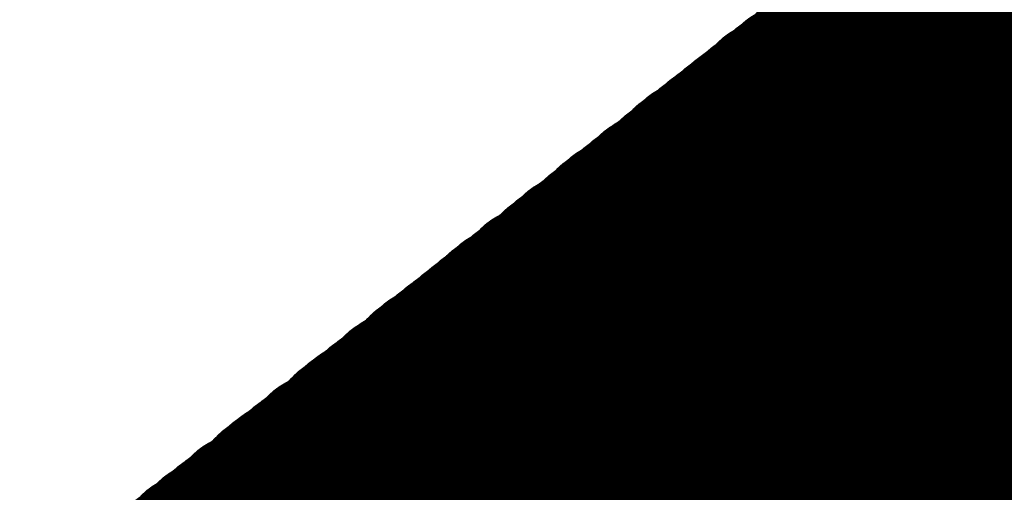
# Model space of a CAD drawing. Extents: x 0 to 65, y -0.2 to 30.2.
# Tile 121 of 237: x 33.485 to 33.623, y 15.5804 to 15.6467. Entities that reach past the tile are written whole.
import ezdxf

# ---------------------------------------------------------------- set-up
doc = ezdxf.new("R2010")
doc.units = 0
doc.layers.add('BOARD_GEOMETRY_SILKSCREEN_', color=1, linetype='CONTINUOUS')

msp = doc.modelspace()

# ---------------------------------------------------------------- linework, layer by layer
at = {"layer": 'BOARD_GEOMETRY_SILKSCREEN_', "const_width": 0.01905}
for points in [[(33.363916, 15.459202), (34.475166, 16.3322)], [(33.82772, 15.459202), (33.623758, 15.663164)], [(33.82899, 15.459202), (33.624266, 15.663672)], [(33.824418, 15.459202), (33.621726, 15.661894)], [(33.825688, 15.459202), (33.622488, 15.662148)], [(33.826704, 15.459202), (33.622996, 15.662656)], [(33.82137, 15.459202), (33.620202, 15.66037)], [(33.822386, 15.459202), (33.62071, 15.660878)], [(33.823656, 15.459202), (33.621218, 15.661386)], [(33.818322, 15.459202), (33.61817, 15.658846)], [(33.819084, 15.459202), (33.618932, 15.659608)], [(33.820354, 15.459202), (33.61944, 15.659862)], [(33.81502, 15.459202), (33.616392, 15.657576)], [(33.816036, 15.459202), (33.617154, 15.658084)], [(33.817052, 15.459202), (33.617662, 15.658592)], [(33.811718, 15.459202), (33.614868, 15.656306)], [(33.812988, 15.459202), (33.615376, 15.65656)], [(33.814004, 15.459202), (33.615884, 15.657068)], [(33.80867, 15.459202), (33.612836, 15.654782)], [(33.809686, 15.459202), (33.613598, 15.65529)], [(33.810702, 15.459202), (33.614106, 15.655798)], [(33.805368, 15.459202), (33.611058, 15.653512)], [(33.806638, 15.459202), (33.61182, 15.653766)], [(33.807654, 15.459202), (33.612328, 15.654274)], [(33.80232, 15.459202), (33.609534, 15.651988)], [(33.803336, 15.459202), (33.610042, 15.652496)], [(33.804352, 15.459202), (33.61055, 15.65275)], [(33.799272, 15.459202), (33.607502, 15.650464)], [(33.800034, 15.459202), (33.60801, 15.651226)], [(33.801304, 15.459202), (33.608772, 15.65148)], [(33.79597, 15.459202), (33.605724, 15.649194)], [(33.796986, 15.459202), (33.606486, 15.649702)], [(33.798002, 15.459202), (33.606994, 15.65021)], [(33.793938, 15.459202), (33.604708, 15.648178)], [(33.7947, 15.459202), (33.605216, 15.648686)], [(33.78962, 15.459202), (33.602168, 15.6464)], [(33.790636, 15.459202), (33.602676, 15.646908)], [(33.791652, 15.459202), (33.603438, 15.647416)], [(33.792668, 15.459202), (33.6042, 15.64767)], [(33.786318, 15.459202), (33.60039, 15.64513)], [(33.787334, 15.459202), (33.601152, 15.645384)], [(33.788604, 15.459202), (33.60166, 15.645892)], [(33.78327, 15.459202), (33.598866, 15.643606)], [(33.784286, 15.459202), (33.599374, 15.644114)], [(33.785302, 15.459202), (33.599882, 15.644368)], [(33.780984, 15.459202), (33.597342, 15.642844)], [(33.782254, 15.459202), (33.598104, 15.643098)], [(33.77692, 15.459202), (33.595056, 15.640812)], [(33.777936, 15.459202), (33.595818, 15.64132)], [(33.778952, 15.459202), (33.596326, 15.641828)], [(33.779968, 15.459202), (33.596834, 15.642082)], [(33.774888, 15.459202), (33.59404, 15.639796)], [(33.77565, 15.459202), (33.594548, 15.640304)], [(33.771586, 15.459202), (33.592008, 15.638272)], [(33.772602, 15.459202), (33.59277, 15.639034)], [(33.773618, 15.459202), (33.593278, 15.639288)], [(33.767268, 15.459202), (33.589722, 15.636748)], [(33.768284, 15.459202), (33.590484, 15.637002)], [(33.769554, 15.459202), (33.590992, 15.63751)], [(33.770316, 15.459202), (33.5915, 15.638018)], [(33.764982, 15.459202), (33.588706, 15.635732)], [(33.766252, 15.459202), (33.589214, 15.635986)], [(33.761934, 15.459202), (33.586674, 15.634208)], [(33.76295, 15.459202), (33.587436, 15.634716)], [(33.76422, 15.459202), (33.587944, 15.635224)], [(33.758886, 15.459202), (33.58515, 15.632938)], [(33.759902, 15.459202), (33.585658, 15.633446)], [(33.760918, 15.459202), (33.586166, 15.6337)], [(33.755584, 15.459202), (33.583118, 15.631414)], [(33.7566, 15.459202), (33.58388, 15.631922)], [(33.75787, 15.459202), (33.584388, 15.63243)], [(33.752536, 15.459202), (33.58134, 15.62989)], [(33.753552, 15.459202), (33.582102, 15.630652)], [(33.754568, 15.459202), (33.58261, 15.630906)], [(33.749234, 15.459202), (33.579816, 15.62862)], [(33.750504, 15.459202), (33.580324, 15.629128)], [(33.751266, 15.459202), (33.580832, 15.629636)], [(33.745932, 15.459202), (33.577784, 15.62735)], [(33.747202, 15.459202), (33.578546, 15.627604)], [(33.748218, 15.459202), (33.579054, 15.628366)], [(33.742884, 15.459202), (33.576006, 15.625826)], [(33.7439, 15.459202), (33.576768, 15.626334)], [(33.74517, 15.459202), (33.577276, 15.626842)], [(33.739836, 15.459202), (33.574482, 15.624556)], [(33.740598, 15.459202), (33.57499, 15.62481)], [(33.741868, 15.459202), (33.575498, 15.625318)], [(33.736534, 15.459202), (33.57245, 15.623032)], [(33.73755, 15.459202), (33.572958, 15.62354)], [(33.738566, 15.459202), (33.57372, 15.624048)], [(33.733232, 15.459202), (33.570672, 15.621508)], [(33.734502, 15.459202), (33.571434, 15.62227)], [(33.735518, 15.459202), (33.571942, 15.622524)], [(33.730184, 15.459202), (33.569148, 15.620238)], [(33.7312, 15.459202), (33.569656, 15.620746)], [(33.732216, 15.459202), (33.570164, 15.621254)], [(33.726882, 15.459202), (33.567116, 15.618968)], [(33.728152, 15.459202), (33.567624, 15.619222)], [(33.729168, 15.459202), (33.568386, 15.619984)], [(33.723834, 15.459202), (33.565338, 15.617444)], [(33.72485, 15.459202), (33.5661, 15.617952)], [(33.725866, 15.459202), (33.566608, 15.61846)], [(33.720786, 15.459202), (33.563814, 15.616174)], [(33.721548, 15.459202), (33.564322, 15.616428)], [(33.722818, 15.459202), (33.56483, 15.616936)], [(33.717484, 15.459202), (33.561782, 15.61465)], [(33.7185, 15.459202), (33.56229, 15.615158)], [(33.719516, 15.459202), (33.563052, 15.615412)], [(33.715452, 15.459202), (33.560766, 15.613888)], [(33.716214, 15.459202), (33.561274, 15.614142)], [(33.711134, 15.459202), (33.55848, 15.611856)], [(33.71215, 15.459202), (33.558988, 15.612364)], [(33.713166, 15.459202), (33.559496, 15.612872)], [(33.714182, 15.459202), (33.560004, 15.613126)], [(33.707832, 15.459202), (33.556448, 15.610586)], [(33.708848, 15.459202), (33.556956, 15.61084)], [(33.710118, 15.459202), (33.557718, 15.611348)], [(33.704784, 15.459202), (33.55467, 15.609062)], [(33.7058, 15.459202), (33.555432, 15.60957)], [(33.706816, 15.459202), (33.55594, 15.610078)], [(33.701482, 15.459202), (33.552892, 15.607792)], [(33.702498, 15.459202), (33.553654, 15.608046)], [(33.703768, 15.459202), (33.554162, 15.608554)], [(33.69945, 15.459202), (33.551622, 15.606776)], [(33.700466, 15.459202), (33.552384, 15.60703)], [(33.696402, 15.459202), (33.550098, 15.605506)], [(33.697164, 15.459202), (33.550606, 15.60576)], [(33.698434, 15.459202), (33.551114, 15.606268)], [(33.6931, 15.459202), (33.54832, 15.603982)], [(33.694116, 15.459202), (33.548828, 15.60449)], [(33.695132, 15.459202), (33.549336, 15.604744)], [(33.689798, 15.459202), (33.546288, 15.602458)], [(33.691068, 15.459202), (33.54705, 15.602966)], [(33.69183, 15.459202), (33.547558, 15.603474)], [(33.686496, 15.459202), (33.544764, 15.601188)], [(33.687766, 15.459202), (33.545272, 15.601696)], [(33.688782, 15.459202), (33.54578, 15.60195)], [(33.682432, 15.459202), (33.542224, 15.59941)], [(33.683448, 15.459202), (33.542732, 15.599664)], [(33.684464, 15.459202), (33.543494, 15.600172)], [(33.685734, 15.459202), (33.544002, 15.60068)], [(33.6804, 15.459202), (33.540954, 15.598394)], [(33.681416, 15.459202), (33.541716, 15.598648)], [(33.677098, 15.459202), (33.53943, 15.59687)], [(33.678114, 15.459202), (33.539938, 15.597378)], [(33.67913, 15.459202), (33.540446, 15.597886)], [(33.67405, 15.459202), (33.537398, 15.5956)], [(33.675066, 15.459202), (33.53816, 15.596108)], [(33.676082, 15.459202), (33.538668, 15.596362)], [(33.670748, 15.459202), (33.53562, 15.594076)], [(33.672018, 15.459202), (33.536382, 15.594584)], [(33.67278, 15.459202), (33.53689, 15.595092)], [(33.667446, 15.459202), (33.534096, 15.592552)], [(33.668716, 15.459202), (33.534604, 15.593314)], [(33.669732, 15.459202), (33.535112, 15.593568)], [(33.664398, 15.459202), (33.532064, 15.591282)], [(33.665414, 15.459202), (33.532572, 15.59179)], [(33.666684, 15.459202), (33.533334, 15.592298)], [(33.66135, 15.459202), (33.530286, 15.590012)], [(33.662112, 15.459202), (33.531048, 15.590266)], [(33.663382, 15.459202), (33.531556, 15.591028)], [(33.658048, 15.459202), (33.528762, 15.588488)], [(33.659064, 15.459202), (33.52927, 15.588996)], [(33.66008, 15.459202), (33.529778, 15.589504)], [(33.654746, 15.459202), (33.52673, 15.587218)], [(33.656016, 15.459202), (33.527238, 15.587472)], [(33.657032, 15.459202), (33.528, 15.58798)], [(33.651698, 15.459202), (33.524952, 15.585694)], [(33.652714, 15.459202), (33.525714, 15.586202)], [(33.65373, 15.459202), (33.526222, 15.58671)], [(33.649666, 15.459202), (33.523936, 15.584932)], [(33.650682, 15.459202), (33.524444, 15.585186)], [(33.645348, 15.459202), (33.521396, 15.5829)], [(33.646364, 15.459202), (33.521904, 15.583408)], [(33.64738, 15.459202), (33.522666, 15.583916)], [(33.648396, 15.459202), (33.523428, 15.58417)], [(33.6423, 15.459202), (33.519618, 15.58163)], [(33.643062, 15.459202), (33.52038, 15.581884)], [(33.644332, 15.459202), (33.520888, 15.582646)], [(33.638998, 15.459202), (33.518094, 15.580106)], [(33.640014, 15.459202), (33.518602, 15.580614)], [(33.64103, 15.459202), (33.51911, 15.581122)], [(33.635696, 15.459202), (33.516062, 15.578836)], [(33.636966, 15.459202), (33.51657, 15.57909)], [(33.637728, 15.459202), (33.517332, 15.579598)], [(33.633664, 15.459202), (33.515046, 15.57782)], [(33.63468, 15.459202), (33.515554, 15.578074)], [(33.630362, 15.459202), (33.513268, 15.57655)], [(33.631632, 15.459202), (33.513776, 15.576804)], [(33.632648, 15.459202), (33.514284, 15.577312)], [(33.627314, 15.459202), (33.511236, 15.575026)], [(33.62833, 15.459202), (33.511998, 15.575534)], [(33.629346, 15.459202), (33.512506, 15.575788)], [(33.622996, 15.459202), (33.50895, 15.573248)], [(33.624012, 15.459202), (33.509712, 15.573502)], [(33.625282, 15.459202), (33.51022, 15.57401)], [(33.626298, 15.459202), (33.510728, 15.574518)], [(33.620964, 15.459202), (33.507934, 15.572232)], [(33.62198, 15.459202), (33.508442, 15.57274)], [(33.618678, 15.459202), (33.506664, 15.571216)], [(33.619948, 15.459202), (33.507172, 15.571724)]]:
    msp.add_lwpolyline(points, dxfattribs=at)
at = {"layer": 'BOARD_GEOMETRY_SILKSCREEN_', "const_width": 0.009652}
for points in [[(33.602676, 15.650464, -1), (33.612328, 15.650464)], [(33.603184, 15.651226, -1), (33.612836, 15.651226)], [(33.618424, 15.65529, -1), (33.608772, 15.65529)], [(33.618932, 15.655798, -1), (33.60928, 15.655798)], [(33.600898, 15.649194, -1), (33.61055, 15.649194)], [(33.60166, 15.649702, -1), (33.611312, 15.649702)], [(33.602168, 15.65021, -1), (33.61182, 15.65021)], [(33.617154, 15.654274, -1), (33.607502, 15.654274)], [(33.617662, 15.654782, -1), (33.60801, 15.654782)], [(33.599374, 15.64767, -1), (33.609026, 15.64767)], [(33.599882, 15.648178, -1), (33.609534, 15.648178)], [(33.60039, 15.648686, -1), (33.610042, 15.648686)], [(33.614868, 15.652496, -1), (33.605216, 15.652496)], [(33.615376, 15.65275, -1), (33.605724, 15.65275)], [(33.615884, 15.653512, -1), (33.606232, 15.653512)], [(33.616646, 15.653766, -1), (33.606994, 15.653766)], [(33.597342, 15.6464, -1), (33.606994, 15.6464)], [(33.59785, 15.646908, -1), (33.607502, 15.646908)], [(33.598612, 15.647416, -1), (33.608264, 15.647416)], [(33.612836, 15.651226, -1), (33.603184, 15.651226)], [(33.613598, 15.65148, -1), (33.603946, 15.65148)], [(33.61436, 15.651988, -1), (33.604708, 15.651988)], [(33.595564, 15.64513, -1), (33.605216, 15.64513)], [(33.596326, 15.645384, -1), (33.605978, 15.645384)], [(33.596834, 15.645892, -1), (33.606486, 15.645892)], [(33.611312, 15.649702, -1), (33.60166, 15.649702)], [(33.61182, 15.65021, -1), (33.602168, 15.65021)], [(33.612328, 15.650464, -1), (33.602676, 15.650464)], [(33.59404, 15.643606, -1), (33.603692, 15.643606)], [(33.594548, 15.644114, -1), (33.6042, 15.644114)], [(33.595056, 15.644368, -1), (33.604708, 15.644368)], [(33.610042, 15.648686, -1), (33.60039, 15.648686)], [(33.61055, 15.649194, -1), (33.600898, 15.649194)], [(33.592008, 15.642082, -1), (33.60166, 15.642082)], [(33.592516, 15.642844, -1), (33.602168, 15.642844)], [(33.593278, 15.643098, -1), (33.60293, 15.643098)], [(33.607502, 15.646908, -1), (33.59785, 15.646908)], [(33.608264, 15.647416, -1), (33.598612, 15.647416)], [(33.609026, 15.64767, -1), (33.599374, 15.64767)], [(33.609534, 15.648178, -1), (33.599882, 15.648178)], [(33.59023, 15.640812, -1), (33.599882, 15.640812)], [(33.590992, 15.64132, -1), (33.600644, 15.64132)], [(33.5915, 15.641828, -1), (33.601152, 15.641828)], [(33.606486, 15.645892, -1), (33.596834, 15.645892)], [(33.606994, 15.6464, -1), (33.597342, 15.6464)], [(33.588452, 15.639288, -1), (33.598104, 15.639288)], [(33.589214, 15.639796, -1), (33.598866, 15.639796)], [(33.589722, 15.640304, -1), (33.599374, 15.640304)], [(33.6042, 15.644114, -1), (33.594548, 15.644114)], [(33.604708, 15.644368, -1), (33.595056, 15.644368)], [(33.605216, 15.64513, -1), (33.595564, 15.64513)], [(33.605978, 15.645384, -1), (33.596326, 15.645384)], [(33.586674, 15.638018, -1), (33.596326, 15.638018)], [(33.587182, 15.638272, -1), (33.596834, 15.638272)], [(33.587944, 15.639034, -1), (33.597596, 15.639034)], [(33.602168, 15.642844, -1), (33.592516, 15.642844)], [(33.60293, 15.643098, -1), (33.593278, 15.643098)], [(33.603692, 15.643606, -1), (33.59404, 15.643606)], [(33.584896, 15.636748, -1), (33.594548, 15.636748)], [(33.585658, 15.637002, -1), (33.59531, 15.637002)], [(33.586166, 15.63751, -1), (33.595818, 15.63751)], [(33.601152, 15.641828, -1), (33.5915, 15.641828)], [(33.60166, 15.642082, -1), (33.592008, 15.642082)], [(33.583118, 15.635224, -1), (33.59277, 15.635224)], [(33.58388, 15.635732, -1), (33.593532, 15.635732)], [(33.584388, 15.635986, -1), (33.59404, 15.635986)], [(33.599374, 15.640304, -1), (33.589722, 15.640304)], [(33.599882, 15.640812, -1), (33.59023, 15.640812)], [(33.600644, 15.64132, -1), (33.590992, 15.64132)], [(33.581848, 15.634208, -1), (33.5915, 15.634208)], [(33.58261, 15.634716, -1), (33.592262, 15.634716)], [(33.597596, 15.639034, -1), (33.587944, 15.639034)], [(33.598104, 15.639288, -1), (33.588452, 15.639288)], [(33.598866, 15.639796, -1), (33.589214, 15.639796)], [(33.579562, 15.63243, -1), (33.589214, 15.63243)], [(33.580324, 15.632938, -1), (33.589976, 15.632938)], [(33.580832, 15.633446, -1), (33.590484, 15.633446)], [(33.58134, 15.6337, -1), (33.590992, 15.6337)], [(33.595818, 15.63751, -1), (33.586166, 15.63751)], [(33.596326, 15.638018, -1), (33.586674, 15.638018)], [(33.596834, 15.638272, -1), (33.587182, 15.638272)], [(33.578292, 15.631414, -1), (33.587944, 15.631414)], [(33.579054, 15.631922, -1), (33.588706, 15.631922)], [(33.59404, 15.635986, -1), (33.584388, 15.635986)], [(33.594548, 15.636748, -1), (33.584896, 15.636748)], [(33.59531, 15.637002, -1), (33.585658, 15.637002)], [(33.576006, 15.629636, -1), (33.585658, 15.629636)], [(33.576514, 15.62989, -1), (33.586166, 15.62989)], [(33.577276, 15.630652, -1), (33.586928, 15.630652)], [(33.577784, 15.630906, -1), (33.587436, 15.630906)], [(33.592262, 15.634716, -1), (33.58261, 15.634716)], [(33.59277, 15.635224, -1), (33.583118, 15.635224)], [(33.593532, 15.635732, -1), (33.58388, 15.635732)], [(33.574228, 15.628366, -1), (33.58388, 15.628366)], [(33.57499, 15.62862, -1), (33.584642, 15.62862)], [(33.575498, 15.629128, -1), (33.58515, 15.629128)], [(33.590484, 15.633446, -1), (33.580832, 15.633446)], [(33.590992, 15.6337, -1), (33.58134, 15.6337)], [(33.5915, 15.634208, -1), (33.581848, 15.634208)], [(33.572958, 15.62735, -1), (33.58261, 15.62735)], [(33.57372, 15.627604, -1), (33.583372, 15.627604)], [(33.588706, 15.631922, -1), (33.579054, 15.631922)], [(33.589214, 15.63243, -1), (33.579562, 15.63243)], [(33.589976, 15.632938, -1), (33.580324, 15.632938)], [(33.57118, 15.625826, -1), (33.580832, 15.625826)], [(33.571942, 15.626334, -1), (33.581594, 15.626334)], [(33.57245, 15.626842, -1), (33.582102, 15.626842)], [(33.586928, 15.630652, -1), (33.577276, 15.630652)], [(33.587436, 15.630906, -1), (33.577784, 15.630906)], [(33.587944, 15.631414, -1), (33.578292, 15.631414)], [(33.569656, 15.624556, -1), (33.579308, 15.624556)], [(33.570164, 15.62481, -1), (33.579816, 15.62481)], [(33.570672, 15.625318, -1), (33.580324, 15.625318)], [(33.58515, 15.629128, -1), (33.575498, 15.629128)], [(33.585658, 15.629636, -1), (33.576006, 15.629636)], [(33.586166, 15.62989, -1), (33.576514, 15.62989)], [(33.567624, 15.623032, -1), (33.577276, 15.623032)], [(33.568132, 15.62354, -1), (33.577784, 15.62354)], [(33.568894, 15.624048, -1), (33.578546, 15.624048)], [(33.583372, 15.627604, -1), (33.57372, 15.627604)], [(33.58388, 15.628366, -1), (33.574228, 15.628366)], [(33.584642, 15.62862, -1), (33.57499, 15.62862)], [(33.565846, 15.621508, -1), (33.575498, 15.621508)], [(33.566608, 15.62227, -1), (33.57626, 15.62227)], [(33.567116, 15.622524, -1), (33.576768, 15.622524)], [(33.581594, 15.626334, -1), (33.571942, 15.626334)], [(33.582102, 15.626842, -1), (33.57245, 15.626842)], [(33.58261, 15.62735, -1), (33.572958, 15.62735)], [(33.56356, 15.619984, -1), (33.573212, 15.619984)], [(33.564322, 15.620238, -1), (33.573974, 15.620238)], [(33.56483, 15.620746, -1), (33.574482, 15.620746)], [(33.565338, 15.621254, -1), (33.57499, 15.621254)], [(33.579816, 15.62481, -1), (33.570164, 15.62481)], [(33.580324, 15.625318, -1), (33.570672, 15.625318)], [(33.580832, 15.625826, -1), (33.57118, 15.625826)], [(33.56229, 15.618968, -1), (33.571942, 15.618968)], [(33.562798, 15.619222, -1), (33.57245, 15.619222)], [(33.577784, 15.62354, -1), (33.568132, 15.62354)], [(33.578546, 15.624048, -1), (33.568894, 15.624048)], [(33.579308, 15.624556, -1), (33.569656, 15.624556)], [(33.560512, 15.617444, -1), (33.570164, 15.617444)], [(33.561274, 15.617952, -1), (33.570926, 15.617952)], [(33.561782, 15.61846, -1), (33.571434, 15.61846)], [(33.57626, 15.62227, -1), (33.566608, 15.62227)], [(33.576768, 15.622524, -1), (33.567116, 15.622524)], [(33.577276, 15.623032, -1), (33.567624, 15.623032)], [(33.558988, 15.616174, -1), (33.56864, 15.616174)], [(33.559496, 15.616428, -1), (33.569148, 15.616428)], [(33.560004, 15.616936, -1), (33.569656, 15.616936)], [(33.574482, 15.620746, -1), (33.56483, 15.620746)], [(33.57499, 15.621254, -1), (33.565338, 15.621254)], [(33.575498, 15.621508, -1), (33.565846, 15.621508)], [(33.556956, 15.61465, -1), (33.566608, 15.61465)], [(33.557464, 15.615158, -1), (33.567116, 15.615158)], [(33.558226, 15.615412, -1), (33.567878, 15.615412)], [(33.573212, 15.619984, -1), (33.56356, 15.619984)], [(33.573974, 15.620238, -1), (33.564322, 15.620238)], [(33.555178, 15.613126, -1), (33.56483, 15.613126)], [(33.55594, 15.613888, -1), (33.565592, 15.613888)], [(33.556448, 15.614142, -1), (33.5661, 15.614142)], [(33.570926, 15.617952, -1), (33.561274, 15.617952)], [(33.571434, 15.61846, -1), (33.561782, 15.61846)], [(33.571942, 15.618968, -1), (33.56229, 15.618968)], [(33.57245, 15.619222, -1), (33.562798, 15.619222)], [(33.553654, 15.611856, -1), (33.563306, 15.611856)], [(33.554162, 15.612364, -1), (33.563814, 15.612364)], [(33.55467, 15.612872, -1), (33.564322, 15.612872)], [(33.569656, 15.616936, -1), (33.560004, 15.616936)], [(33.570164, 15.617444, -1), (33.560512, 15.617444)], [(33.551622, 15.610586, -1), (33.561274, 15.610586)], [(33.55213, 15.61084, -1), (33.561782, 15.61084)], [(33.552892, 15.611348, -1), (33.562544, 15.611348)], [(33.567116, 15.615158, -1), (33.557464, 15.615158)], [(33.567878, 15.615412, -1), (33.558226, 15.615412)], [(33.56864, 15.616174, -1), (33.558988, 15.616174)], [(33.569148, 15.616428, -1), (33.559496, 15.616428)], [(33.549844, 15.609062, -1), (33.559496, 15.609062)], [(33.550606, 15.60957, -1), (33.560258, 15.60957)], [(33.551114, 15.610078, -1), (33.560766, 15.610078)], [(33.565592, 15.613888, -1), (33.55594, 15.613888)], [(33.5661, 15.614142, -1), (33.556448, 15.614142)], [(33.566608, 15.61465, -1), (33.556956, 15.61465)], [(33.548066, 15.607792, -1), (33.557718, 15.607792)], [(33.548828, 15.608046, -1), (33.55848, 15.608046)], [(33.549336, 15.608554, -1), (33.558988, 15.608554)], [(33.564322, 15.612872, -1), (33.55467, 15.612872)], [(33.56483, 15.613126, -1), (33.555178, 15.613126)], [(33.546288, 15.606268, -1), (33.55594, 15.606268)], [(33.546796, 15.606776, -1), (33.556448, 15.606776)], [(33.547558, 15.60703, -1), (33.55721, 15.60703)], [(33.562544, 15.611348, -1), (33.552892, 15.611348)], [(33.563306, 15.611856, -1), (33.553654, 15.611856)], [(33.563814, 15.612364, -1), (33.554162, 15.612364)], [(33.545272, 15.605506, -1), (33.554924, 15.605506)], [(33.54578, 15.60576, -1), (33.555432, 15.60576)], [(33.560766, 15.610078, -1), (33.551114, 15.610078)], [(33.561274, 15.610586, -1), (33.551622, 15.610586)], [(33.561782, 15.61084, -1), (33.55213, 15.61084)], [(33.542732, 15.603474, -1), (33.552384, 15.603474)], [(33.543494, 15.603982, -1), (33.553146, 15.603982)], [(33.544002, 15.60449, -1), (33.553654, 15.60449)], [(33.54451, 15.604744, -1), (33.554162, 15.604744)], [(33.558988, 15.608554, -1), (33.549336, 15.608554)], [(33.559496, 15.609062, -1), (33.549844, 15.609062)], [(33.560258, 15.60957, -1), (33.550606, 15.60957)], [(33.541462, 15.602458, -1), (33.551114, 15.602458)], [(33.542224, 15.602966, -1), (33.551876, 15.602966)], [(33.55721, 15.60703, -1), (33.547558, 15.60703)], [(33.557718, 15.607792, -1), (33.548066, 15.607792)], [(33.55848, 15.608046, -1), (33.548828, 15.608046)], [(33.539176, 15.60068, -1), (33.548828, 15.60068)], [(33.539938, 15.601188, -1), (33.54959, 15.601188)], [(33.540446, 15.601696, -1), (33.550098, 15.601696)], [(33.540954, 15.60195, -1), (33.550606, 15.60195)], [(33.554924, 15.605506, -1), (33.545272, 15.605506)], [(33.555432, 15.60576, -1), (33.54578, 15.60576)], [(33.55594, 15.606268, -1), (33.546288, 15.606268)], [(33.556448, 15.606776, -1), (33.546796, 15.606776)], [(33.537398, 15.59941, -1), (33.54705, 15.59941)], [(33.537906, 15.599664, -1), (33.547558, 15.599664)], [(33.538668, 15.600172, -1), (33.54832, 15.600172)], [(33.553654, 15.60449, -1), (33.544002, 15.60449)], [(33.554162, 15.604744, -1), (33.54451, 15.604744)], [(33.536128, 15.598394, -1), (33.54578, 15.598394)], [(33.53689, 15.598648, -1), (33.546542, 15.598648)], [(33.551876, 15.602966, -1), (33.542224, 15.602966)], [(33.552384, 15.603474, -1), (33.542732, 15.603474)], [(33.553146, 15.603982, -1), (33.543494, 15.603982)], [(33.534604, 15.59687, -1), (33.544256, 15.59687)], [(33.535112, 15.597378, -1), (33.544764, 15.597378)], [(33.53562, 15.597886, -1), (33.545272, 15.597886)], [(33.550098, 15.601696, -1), (33.540446, 15.601696)], [(33.550606, 15.60195, -1), (33.540954, 15.60195)], [(33.551114, 15.602458, -1), (33.541462, 15.602458)], [(33.532572, 15.5956, -1), (33.542224, 15.5956)], [(33.533334, 15.596108, -1), (33.542986, 15.596108)], [(33.533842, 15.596362, -1), (33.543494, 15.596362)], [(33.54832, 15.600172, -1), (33.538668, 15.600172)], [(33.548828, 15.60068, -1), (33.539176, 15.60068)], [(33.54959, 15.601188, -1), (33.539938, 15.601188)], [(33.530794, 15.594076, -1), (33.540446, 15.594076)], [(33.531556, 15.594584, -1), (33.541208, 15.594584)], [(33.532064, 15.595092, -1), (33.541716, 15.595092)], [(33.546542, 15.598648, -1), (33.53689, 15.598648)], [(33.54705, 15.59941, -1), (33.537398, 15.59941)], [(33.547558, 15.599664, -1), (33.537906, 15.599664)], [(33.52927, 15.592552, -1), (33.538922, 15.592552)], [(33.529778, 15.593314, -1), (33.53943, 15.593314)], [(33.530286, 15.593568, -1), (33.539938, 15.593568)], [(33.544764, 15.597378, -1), (33.535112, 15.597378)], [(33.545272, 15.597886, -1), (33.53562, 15.597886)], [(33.54578, 15.598394, -1), (33.536128, 15.598394)], [(33.52673, 15.591028, -1), (33.536382, 15.591028)], [(33.527238, 15.591282, -1), (33.53689, 15.591282)], [(33.527746, 15.59179, -1), (33.537398, 15.59179)], [(33.528508, 15.592298, -1), (33.53816, 15.592298)], [(33.542986, 15.596108, -1), (33.533334, 15.596108)], [(33.543494, 15.596362, -1), (33.533842, 15.596362)], [(33.544256, 15.59687, -1), (33.534604, 15.59687)], [(33.52546, 15.590012, -1), (33.535112, 15.590012)], [(33.526222, 15.590266, -1), (33.535874, 15.590266)], [(33.541208, 15.594584, -1), (33.531556, 15.594584)], [(33.541716, 15.595092, -1), (33.532064, 15.595092)], [(33.542224, 15.5956, -1), (33.532572, 15.5956)], [(33.523936, 15.588488, -1), (33.533588, 15.588488)], [(33.524444, 15.588996, -1), (33.534096, 15.588996)], [(33.524952, 15.589504, -1), (33.534604, 15.589504)], [(33.53943, 15.593314, -1), (33.529778, 15.593314)], [(33.539938, 15.593568, -1), (33.530286, 15.593568)], [(33.540446, 15.594076, -1), (33.530794, 15.594076)], [(33.521904, 15.587218, -1), (33.531556, 15.587218)], [(33.522412, 15.587472, -1), (33.532064, 15.587472)], [(33.523174, 15.58798, -1), (33.532826, 15.58798)], [(33.537398, 15.59179, -1), (33.527746, 15.59179)], [(33.53816, 15.592298, -1), (33.528508, 15.592298)], [(33.538922, 15.592552, -1), (33.52927, 15.592552)], [(33.520126, 15.585694, -1), (33.529778, 15.585694)], [(33.520888, 15.586202, -1), (33.53054, 15.586202)], [(33.521396, 15.58671, -1), (33.531048, 15.58671)], [(33.536382, 15.591028, -1), (33.52673, 15.591028)], [(33.53689, 15.591282, -1), (33.527238, 15.591282)], [(33.518602, 15.58417, -1), (33.528254, 15.58417)], [(33.51911, 15.584932, -1), (33.528762, 15.584932)], [(33.519618, 15.585186, -1), (33.52927, 15.585186)], [(33.534096, 15.588996, -1), (33.524444, 15.588996)], [(33.534604, 15.589504, -1), (33.524952, 15.589504)], [(33.535112, 15.590012, -1), (33.52546, 15.590012)], [(33.535874, 15.590266, -1), (33.526222, 15.590266)], [(33.51657, 15.5829, -1), (33.526222, 15.5829)], [(33.517078, 15.583408, -1), (33.52673, 15.583408)], [(33.51784, 15.583916, -1), (33.527492, 15.583916)], [(33.532826, 15.58798, -1), (33.523174, 15.58798)], [(33.533588, 15.588488, -1), (33.523936, 15.588488)], [(33.514792, 15.58163, -1), (33.524444, 15.58163)], [(33.515554, 15.581884, -1), (33.525206, 15.581884)], [(33.516062, 15.582646, -1), (33.525714, 15.582646)], [(33.53054, 15.586202, -1), (33.520888, 15.586202)], [(33.531048, 15.58671, -1), (33.521396, 15.58671)], [(33.531556, 15.587218, -1), (33.521904, 15.587218)], [(33.532064, 15.587472, -1), (33.522412, 15.587472)], [(33.513268, 15.580106, -1), (33.52292, 15.580106)], [(33.513776, 15.580614, -1), (33.523428, 15.580614)], [(33.514284, 15.581122, -1), (33.523936, 15.581122)], [(33.528762, 15.584932, -1), (33.51911, 15.584932)], [(33.52927, 15.585186, -1), (33.519618, 15.585186)], [(33.529778, 15.585694, -1), (33.520126, 15.585694)], [(33.511236, 15.578836, -1), (33.520888, 15.578836)], [(33.511744, 15.57909, -1), (33.521396, 15.57909)], [(33.512506, 15.579598, -1), (33.522158, 15.579598)], [(33.52673, 15.583408, -1), (33.517078, 15.583408)], [(33.527492, 15.583916, -1), (33.51784, 15.583916)], [(33.528254, 15.58417, -1), (33.518602, 15.58417)], [(33.509458, 15.577312, -1), (33.51911, 15.577312)], [(33.51022, 15.57782, -1), (33.519872, 15.57782)], [(33.510728, 15.578074, -1), (33.52038, 15.578074)], [(33.525714, 15.582646, -1), (33.516062, 15.582646)], [(33.526222, 15.5829, -1), (33.51657, 15.5829)], [(33.508442, 15.57655, -1), (33.518094, 15.57655)], [(33.50895, 15.576804, -1), (33.518602, 15.576804)], [(33.523936, 15.581122, -1), (33.514284, 15.581122)], [(33.524444, 15.58163, -1), (33.514792, 15.58163)], [(33.525206, 15.581884, -1), (33.515554, 15.581884)], [(33.505902, 15.574518, -1), (33.515554, 15.574518)], [(33.50641, 15.575026, -1), (33.516062, 15.575026)], [(33.507172, 15.575534, -1), (33.516824, 15.575534)], [(33.50768, 15.575788, -1), (33.517332, 15.575788)], [(33.522158, 15.579598, -1), (33.512506, 15.579598)], [(33.52292, 15.580106, -1), (33.513268, 15.580106)], [(33.523428, 15.580614, -1), (33.513776, 15.580614)], [(33.504124, 15.573248, -1), (33.513776, 15.573248)], [(33.504886, 15.573502, -1), (33.514538, 15.573502)], [(33.505394, 15.57401, -1), (33.515046, 15.57401)], [(33.52038, 15.578074, -1), (33.510728, 15.578074)], [(33.520888, 15.578836, -1), (33.511236, 15.578836)], [(33.521396, 15.57909, -1), (33.511744, 15.57909)], [(33.502346, 15.571724, -1), (33.511998, 15.571724)], [(33.503108, 15.572232, -1), (33.51276, 15.572232)], [(33.503616, 15.57274, -1), (33.513268, 15.57274)], [(33.518094, 15.57655, -1), (33.508442, 15.57655)], [(33.518602, 15.576804, -1), (33.50895, 15.576804)], [(33.51911, 15.577312, -1), (33.509458, 15.577312)], [(33.519872, 15.57782, -1), (33.51022, 15.57782)], [(33.501076, 15.570708, -1), (33.510728, 15.570708)], [(33.501838, 15.571216, -1), (33.51149, 15.571216)], [(33.516824, 15.575534, -1), (33.507172, 15.575534)], [(33.517332, 15.575788, -1), (33.50768, 15.575788)]]:
    msp.add_lwpolyline(points, format="xyb", dxfattribs=at)

doc.saveas('drawing.dxf')
